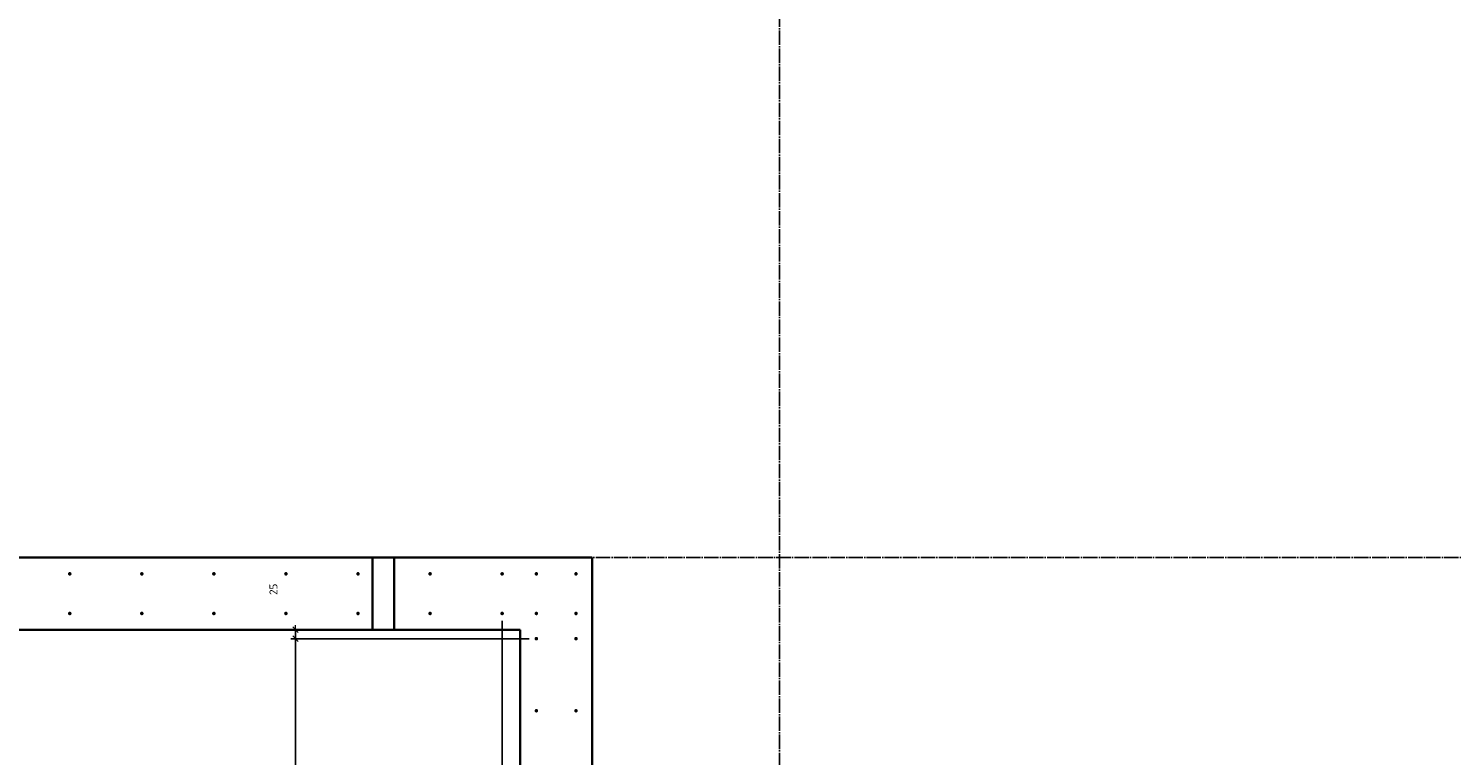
# Model space of a CAD drawing. Header units: millimetres. Extents: x 27309 to 183995, y -852 to 48500.
# Tile 64 of 93: x 158695 to 162645, y 30651 to 32669. Entities that reach past the tile are written whole.
import ezdxf

# ---------------------------------------------------------------- set-up
doc = ezdxf.new("R2010")
doc.units = ezdxf.units.MM
doc.header["$PDMODE"] = 65
for name, pattern in [('______11', [50, 40, -5, 0, -5]), ('______5', [110, 80, -10, 10, -10]), ('________', [0])]:
    doc.linetypes.add(name, pattern=pattern)
doc.layers.add('Арм.стержн. Выпуски', color=180, linetype='Continuous', lineweight=35)
doc.layers.add('Размерная линия_ общее', color=7, linetype='Continuous', lineweight=13)
doc.layers.add('Осевая линия_ общее', color=7, linetype='______5', lineweight=13, true_color=0xa0a0a0)
doc.styles.add('ISOCPEUR', font='ISOCPEUR')
doc.dimstyles.new('DIMSTYLE_3', dxfattribs={"dimtxt": 22, "dimasz": 25, "dimexe": 0, "dimexo": 0, "dimgap": 11, "dimtad": 2, "dimdec": 0, "dimrnd": 5, "dimzin": 12, "dimdsep": 46, "dimtxsty": 'ISOCPEUR', "dimblk1": 'ALL_ML_STRICH', "dimblk2": 'ALL_ML_STRICH', "dimsah": 1, "dimcen": 0, "dimclrd": 7, "dimclre": 256, "dimclrt": 7, "dimadec": 0, "dimazin": 0, "dimtfac": 1, "dimtdec": 0, "dimtix": 1, "dimtmove": 2, "dimatfit": 3, "dimfxl": 0, "dimtzin": 0, "dimlwd": 0, "dimlwe": -3, "dimarcsym": 0})
doc.dimstyles.new('DIMSTYLE_5', dxfattribs={"dimtxt": 22, "dimasz": 25, "dimexe": 0, "dimexo": 0, "dimgap": 11, "dimtad": 2, "dimdec": 0, "dimrnd": 5, "dimzin": 12, "dimdsep": 46, "dimtxsty": 'ISOCPEUR', "dimblk1": 'ALL_ML_STRICH', "dimblk2": 'ALL_ML_STRICH', "dimsah": 1, "dimcen": 0, "dimclrd": 7, "dimclre": 256, "dimclrt": 7, "dimadec": 0, "dimazin": 0, "dimtfac": 1, "dimtdec": 0, "dimtix": 1, "dimtmove": 2, "dimatfit": 3, "dimfxl": 0, "dimtvp": 1.2, "dimtzin": 0, "dimlwd": 0, "dimlwe": -3, "dimarcsym": 0})

# ---------------------------------------------------------------- blocks, each defined once
blk = doc.blocks.new('ALL_ML_STRICH')
at = {"color": 0, "linetype": 'ByBlock', "lineweight": -2}
for p, q in [((-1, 0), (0.5, 0)), ((-0.3, -0.3), (0.3, 0.3)), ((0, -0.5), (0, 0.5))]:
    blk.add_line(p, q, dxfattribs=at)
blk = doc.blocks.new('*D17')
at = {"layer": 'DEFPOINTS', "color": 7, "linetype": 'Continuous', "lineweight": 13, "transparency": 33554687}
for p in [(160105, 30975), (159436.2, 29975), (160105, 29975)]:
    blk.add_point(p, dxfattribs=at)
at = {"layer": 'Размерная линия_ общее', "color": 253, "linetype": 'Continuous', "lineweight": -2, "true_color": 0xa0a0a0, "transparency": 33554687}
for p, q in [((160085, 30975), (159436.2, 30975)), ((160085, 29975), (159436.2, 29975))]:
    blk.add_line(p, q, dxfattribs=at)
at = {"layer": 'Размерная линия_ общее', "color": 7, "linetype": 'Continuous', "lineweight": -2, "transparency": 33554687}
blk.add_line((159436.2, 29975), (159436.2, 30975), dxfattribs=at)
at = {"layer": 'Размерная линия_ общее', "color": 7, "linetype": 'Continuous', "lineweight": 13, "transparency": 33554687, "xscale": 25, "yscale": 25, "zscale": 25}
for p, rotation in [((159436.2, 30975), 90), ((159436.2, 29975), 270)]:
    blk.add_blockref('ALL_ML_STRICH', p, dxfattribs=dict(at, rotation=rotation))
at = {"layer": 'Размерная линия_ общее', "color": 7, "linetype": 'Continuous', "lineweight": 13, "transparency": 33554687, "insert": (159364.2, 30437.6), "char_height": 22, "width": 1.1, "attachment_point": 1, "rotation": 90, "line_spacing_factor": 0.60241, "style": 'ISOCPEUR'}
blk.add_mtext('5х200', dxfattribs=at)
blk = doc.blocks.new('*D18')
at = {"layer": 'DEFPOINTS', "color": 7, "linetype": 'Continuous', "lineweight": 13, "transparency": 33554687}
for p in [(159436.2, 30975), (159614.7, 31000), (160105, 30975)]:
    blk.add_point(p, dxfattribs=at)
at = {"layer": 'Размерная линия_ общее', "color": 253, "linetype": 'Continuous', "lineweight": -2, "true_color": 0xa0a0a0, "transparency": 33554687}
for p, q in [((159436.2, 31000), (159436.2, 31000)), ((160085, 30975), (159436.2, 30975))]:
    blk.add_line(p, q, dxfattribs=at)
at = {"layer": 'Размерная линия_ общее', "color": 7, "linetype": 'Continuous', "lineweight": -2, "transparency": 33554687}
blk.add_line((159436.2, 30975), (159436.2, 31000), dxfattribs=at)
at = {"layer": 'Размерная линия_ общее', "color": 7, "linetype": 'Continuous', "lineweight": 13, "transparency": 33554687, "xscale": 25, "yscale": 25, "zscale": 25}
for p, rotation in [((159436.2, 31000), 90), ((159436.2, 30975), 270)]:
    blk.add_blockref('ALL_ML_STRICH', p, dxfattribs=dict(at, rotation=rotation))
at = {"layer": 'Размерная линия_ общее', "color": 7, "linetype": 'Continuous', "lineweight": 13, "transparency": 33554687, "insert": (159375.1, 31112.2), "char_height": 22, "width": 44, "attachment_point": 5, "rotation": 90, "style": 'ISOCPEUR'}
blk.add_mtext('\\A1;{25}', dxfattribs=at)
blk = doc.blocks.new('*D596')
at = {"layer": 'DEFPOINTS', "color": 7, "linetype": 'Continuous', "lineweight": 13, "transparency": 33554687}
for p in [(157010, 31045), (160010, 31045), (157010, 28639)]:
    blk.add_point(p, dxfattribs=at)
at = {"layer": 'Размерная линия_ общее', "color": 253, "linetype": 'Continuous', "lineweight": -2, "true_color": 0xa0a0a0, "transparency": 33554687}
for p, q in [((157010, 31025), (157010, 28639)), ((160010, 31025), (160010, 28639))]:
    blk.add_line(p, q, dxfattribs=at)
at = {"layer": 'Размерная линия_ общее', "color": 7, "linetype": 'Continuous', "lineweight": -2, "transparency": 33554687}
blk.add_line((157010, 28639), (160010, 28639), dxfattribs=at)
at = {"layer": 'Размерная линия_ общее', "color": 7, "linetype": 'Continuous', "lineweight": 13, "transparency": 33554687, "xscale": 25, "yscale": 25, "zscale": 25, "rotation": 180}
blk.add_blockref('ALL_ML_STRICH', (157010, 28639), dxfattribs=at)
at = {"layer": 'Размерная линия_ общее', "color": 7, "linetype": 'Continuous', "lineweight": 13, "transparency": 33554687, "xscale": 25, "yscale": 25, "zscale": 25}
blk.add_blockref('ALL_ML_STRICH', (160010, 28639), dxfattribs=at)
at = {"layer": 'Размерная линия_ общее', "color": 7, "linetype": 'Continuous', "lineweight": 13, "transparency": 33554687, "insert": (158428.6, 28711), "char_height": 22, "width": 1.1, "attachment_point": 1, "line_spacing_factor": 0.60241, "style": 'ISOCPEUR'}
blk.add_mtext('15х200=3000', dxfattribs=at)
blk = doc.blocks.new('*D597')
at = {"layer": 'DEFPOINTS', "color": 7, "linetype": 'Continuous', "lineweight": 13, "transparency": 33554687}
for p in [(160010, 31045), (160105, 29795), (160010, 28639)]:
    blk.add_point(p, dxfattribs=at)
at = {"layer": 'Размерная линия_ общее', "color": 253, "linetype": 'Continuous', "lineweight": -2, "true_color": 0xa0a0a0, "transparency": 33554687}
for p, q in [((160010, 31025), (160010, 28639)), ((160105, 29775), (160105, 28639))]:
    blk.add_line(p, q, dxfattribs=at)
at = {"layer": 'Размерная линия_ общее', "color": 7, "linetype": 'Continuous', "lineweight": -2, "transparency": 33554687}
blk.add_line((160010, 28639), (160105, 28639), dxfattribs=at)
at = {"layer": 'Размерная линия_ общее', "color": 7, "linetype": 'Continuous', "lineweight": 13, "transparency": 33554687, "xscale": 25, "yscale": 25, "zscale": 25, "rotation": 180}
blk.add_blockref('ALL_ML_STRICH', (160010, 28639), dxfattribs=at)
at = {"layer": 'Размерная линия_ общее', "color": 7, "linetype": 'Continuous', "lineweight": 13, "transparency": 33554687, "xscale": 25, "yscale": 25, "zscale": 25}
blk.add_blockref('ALL_ML_STRICH', (160105, 28639), dxfattribs=at)
at = {"layer": 'Размерная линия_ общее', "color": 7, "linetype": 'Continuous', "lineweight": 13, "transparency": 33554687, "insert": (159684.5, 28987.9), "char_height": 22, "width": 44, "attachment_point": 5, "style": 'ISOCPEUR'}
blk.add_mtext('\\A1;{95}', dxfattribs=at)

msp = doc.modelspace()

# ---------------------------------------------------------------- hatches: boundary and pattern name
at = {"layer": 'Арм.стержн. Выпуски', "linetype": 'Continuous', "lineweight": 35, "transparency": 33554687}
for points in [[(158815, 31155), (158814.6, 31156.9), (158813.5, 31158.5), (158811.9, 31159.6), (158810, 31160), (158808.1, 31159.6), (158806.5, 31158.5), (158805.4, 31156.9), (158805, 31155), (158805.4, 31153.1), (158806.5, 31151.5), (158808.1, 31150.4), (158810, 31150), (158811.9, 31150.4), (158813.5, 31151.5), (158814.6, 31153.1)], [(159015, 31155), (159014.6, 31156.9), (159013.5, 31158.5), (159011.9, 31159.6), (159010, 31160), (159008.1, 31159.6), (159006.5, 31158.5), (159005.4, 31156.9), (159005, 31155), (159005.4, 31153.1), (159006.5, 31151.5), (159008.1, 31150.4), (159010, 31150), (159011.9, 31150.4), (159013.5, 31151.5), (159014.6, 31153.1)], [(159215, 31155), (159214.6, 31156.9), (159213.5, 31158.5), (159211.9, 31159.6), (159210, 31160), (159208.1, 31159.6), (159206.5, 31158.5), (159205.4, 31156.9), (159205, 31155), (159205.4, 31153.1), (159206.5, 31151.5), (159208.1, 31150.4), (159210, 31150), (159211.9, 31150.4), (159213.5, 31151.5), (159214.6, 31153.1)], [(159415, 31155), (159414.6, 31156.9), (159413.5, 31158.5), (159411.9, 31159.6), (159410, 31160), (159408.1, 31159.6), (159406.5, 31158.5), (159405.4, 31156.9), (159405, 31155), (159405.4, 31153.1), (159406.5, 31151.5), (159408.1, 31150.4), (159410, 31150), (159411.9, 31150.4), (159413.5, 31151.5), (159414.6, 31153.1)], [(159615, 31155), (159614.6, 31156.9), (159613.5, 31158.5), (159611.9, 31159.6), (159610, 31160), (159608.1, 31159.6), (159606.5, 31158.5), (159605.4, 31156.9), (159605, 31155), (159605.4, 31153.1), (159606.5, 31151.5), (159608.1, 31150.4), (159610, 31150), (159611.9, 31150.4), (159613.5, 31151.5), (159614.6, 31153.1)], [(159815, 31155), (159814.6, 31156.9), (159813.5, 31158.5), (159811.9, 31159.6), (159810, 31160), (159808.1, 31159.6), (159806.5, 31158.5), (159805.4, 31156.9), (159805, 31155), (159805.4, 31153.1), (159806.5, 31151.5), (159808.1, 31150.4), (159810, 31150), (159811.9, 31150.4), (159813.5, 31151.5), (159814.6, 31153.1)], [(160015, 31155), (160014.6, 31156.9), (160013.5, 31158.5), (160011.9, 31159.6), (160010, 31160), (160008.1, 31159.6), (160006.5, 31158.5), (160005.4, 31156.9), (160005, 31155), (160005.4, 31153.1), (160006.5, 31151.5), (160008.1, 31150.4), (160010, 31150), (160011.9, 31150.4), (160013.5, 31151.5), (160014.6, 31153.1)], [(160110, 31155), (160109.6, 31156.9), (160108.5, 31158.5), (160106.9, 31159.6), (160105, 31160), (160103.1, 31159.6), (160101.5, 31158.5), (160100.4, 31156.9), (160100, 31155), (160100.4, 31153.1), (160101.5, 31151.5), (160103.1, 31150.4), (160105, 31150), (160106.9, 31150.4), (160108.5, 31151.5), (160109.6, 31153.1)], [(160220, 31155), (160219.6, 31156.9), (160218.5, 31158.5), (160216.9, 31159.6), (160215, 31160), (160213.1, 31159.6), (160211.5, 31158.5), (160210.4, 31156.9), (160210, 31155), (160210.4, 31153.1), (160211.5, 31151.5), (160213.1, 31150.4), (160215, 31150), (160216.9, 31150.4), (160218.5, 31151.5), (160219.6, 31153.1)], [(158815, 31045), (158814.6, 31046.9), (158813.5, 31048.5), (158811.9, 31049.6), (158810, 31050), (158808.1, 31049.6), (158806.5, 31048.5), (158805.4, 31046.9), (158805, 31045), (158805.4, 31043.1), (158806.5, 31041.5), (158808.1, 31040.4), (158810, 31040), (158811.9, 31040.4), (158813.5, 31041.5), (158814.6, 31043.1)], [(159015, 31045), (159014.6, 31046.9), (159013.5, 31048.5), (159011.9, 31049.6), (159010, 31050), (159008.1, 31049.6), (159006.5, 31048.5), (159005.4, 31046.9), (159005, 31045), (159005.4, 31043.1), (159006.5, 31041.5), (159008.1, 31040.4), (159010, 31040), (159011.9, 31040.4), (159013.5, 31041.5), (159014.6, 31043.1)], [(159215, 31045), (159214.6, 31046.9), (159213.5, 31048.5), (159211.9, 31049.6), (159210, 31050), (159208.1, 31049.6), (159206.5, 31048.5), (159205.4, 31046.9), (159205, 31045), (159205.4, 31043.1), (159206.5, 31041.5), (159208.1, 31040.4), (159210, 31040), (159211.9, 31040.4), (159213.5, 31041.5), (159214.6, 31043.1)], [(159415, 31045), (159414.6, 31046.9), (159413.5, 31048.5), (159411.9, 31049.6), (159410, 31050), (159408.1, 31049.6), (159406.5, 31048.5), (159405.4, 31046.9), (159405, 31045), (159405.4, 31043.1), (159406.5, 31041.5), (159408.1, 31040.4), (159410, 31040), (159411.9, 31040.4), (159413.5, 31041.5), (159414.6, 31043.1)], [(159615, 31045), (159614.6, 31046.9), (159613.5, 31048.5), (159611.9, 31049.6), (159610, 31050), (159608.1, 31049.6), (159606.5, 31048.5), (159605.4, 31046.9), (159605, 31045), (159605.4, 31043.1), (159606.5, 31041.5), (159608.1, 31040.4), (159610, 31040), (159611.9, 31040.4), (159613.5, 31041.5), (159614.6, 31043.1)], [(159815, 31045), (159814.6, 31046.9), (159813.5, 31048.5), (159811.9, 31049.6), (159810, 31050), (159808.1, 31049.6), (159806.5, 31048.5), (159805.4, 31046.9), (159805, 31045), (159805.4, 31043.1), (159806.5, 31041.5), (159808.1, 31040.4), (159810, 31040), (159811.9, 31040.4), (159813.5, 31041.5), (159814.6, 31043.1)], [(160015, 31045), (160014.6, 31046.9), (160013.5, 31048.5), (160011.9, 31049.6), (160010, 31050), (160008.1, 31049.6), (160006.5, 31048.5), (160005.4, 31046.9), (160005, 31045), (160005.4, 31043.1), (160006.5, 31041.5), (160008.1, 31040.4), (160010, 31040), (160011.9, 31040.4), (160013.5, 31041.5), (160014.6, 31043.1)], [(160110, 31045), (160109.6, 31046.9), (160108.5, 31048.5), (160106.9, 31049.6), (160105, 31050), (160103.1, 31049.6), (160101.5, 31048.5), (160100.4, 31046.9), (160100, 31045), (160100.4, 31043.1), (160101.5, 31041.5), (160103.1, 31040.4), (160105, 31040), (160106.9, 31040.4), (160108.5, 31041.5), (160109.6, 31043.1)], [(160220, 31045), (160219.6, 31046.9), (160218.5, 31048.5), (160216.9, 31049.6), (160215, 31050), (160213.1, 31049.6), (160211.5, 31048.5), (160210.4, 31046.9), (160210, 31045), (160210.4, 31043.1), (160211.5, 31041.5), (160213.1, 31040.4), (160215, 31040), (160216.9, 31040.4), (160218.5, 31041.5), (160219.6, 31043.1)], [(160110, 30975), (160109.6, 30976.9), (160108.5, 30978.5), (160106.9, 30979.6), (160105, 30980), (160103.1, 30979.6), (160101.5, 30978.5), (160100.4, 30976.9), (160100, 30975), (160100.4, 30973.1), (160101.5, 30971.5), (160103.1, 30970.4), (160105, 30970), (160106.9, 30970.4), (160108.5, 30971.5), (160109.6, 30973.1)], [(160220, 30975), (160219.6, 30976.9), (160218.5, 30978.5), (160216.9, 30979.6), (160215, 30980), (160213.1, 30979.6), (160211.5, 30978.5), (160210.4, 30976.9), (160210, 30975), (160210.4, 30973.1), (160211.5, 30971.5), (160213.1, 30970.4), (160215, 30970), (160216.9, 30970.4), (160218.5, 30971.5), (160219.6, 30973.1)], [(160110, 30775), (160109.6, 30776.9), (160108.5, 30778.5), (160106.9, 30779.6), (160105, 30780), (160103.1, 30779.6), (160101.5, 30778.5), (160100.4, 30776.9), (160100, 30775), (160100.4, 30773.1), (160101.5, 30771.5), (160103.1, 30770.4), (160105, 30770), (160106.9, 30770.4), (160108.5, 30771.5), (160109.6, 30773.1)], [(160220, 30775), (160219.6, 30776.9), (160218.5, 30778.5), (160216.9, 30779.6), (160215, 30780), (160213.1, 30779.6), (160211.5, 30778.5), (160210.4, 30776.9), (160210, 30775), (160210.4, 30773.1), (160211.5, 30771.5), (160213.1, 30770.4), (160215, 30770), (160216.9, 30770.4), (160218.5, 30771.5), (160219.6, 30773.1)]]:
    msp.add_hatch(color=4, dxfattribs=at).paths.add_polyline_path(points)

# ---------------------------------------------------------------- linework, layer by layer
at = {"color": 7, "linetype": 'Continuous', "lineweight": 35, "transparency": 33554687}
for p, q in [((156960, 31200), (160260, 31200)), ((160260, 31200), (160260, 31000)), ((160060, 31000), (153660, 31000)), ((160060, 29750), (160060, 31000)), ((160260, 31000), (160260, 29950))]:
    msp.add_line(p, q, dxfattribs=at)
at = {"color": 7, "linetype": '________', "lineweight": 35, "transparency": 33554687}
for p, q in [((159650, 31200), (159650, 31000)), ((159710, 31000), (159710, 31200))]:
    msp.add_line(p, q, dxfattribs=at)
at = {"layer": 'Осевая линия_ общее', "color": 253, "linetype": '______11', "lineweight": -3, "true_color": 0xa0a0a0, "transparency": 33554687}
for p, q in [((160780, 46340), (160780, 27662.1)), ((125200, 31200), (169325.4, 31200))]:
    msp.add_line(p, q, dxfattribs=at)

# ---------------------------------------------------------------- dimensions: what is measured, and where the dimension line sits
at = {"layer": 'Размерная линия_ общее', "color": 7, "linetype": 'Continuous', "lineweight": 13, "transparency": 33554687}
dim = msp.add_linear_dim(base=(159436.2, 31000), p1=(160085, 30975), p2=(159436.2, 31000), angle=90, dimstyle='DIMSTYLE_5', override={"dimpost": '<>', "dimclrd": 7, "dimclre": 253, "dimclrt": 7, "dimlwd": 0, "dimlwe": 65533}, dxfattribs=at)
dim.commit()
dim.dimension.update_dxf_attribs({"geometry": '*D18', "text_midpoint": (159375.1, 31112.2), "dimtype": 160})
dim = msp.add_linear_dim(base=(160010, 28639), p1=(157010, 31025), p2=(160010, 31025), text='15х200=3000', dimstyle='DIMSTYLE_3', override={"dimpost": '<>', "dimclrd": 7, "dimclre": 253, "dimclrt": 7, "dimlwd": 0, "dimlwe": 65533}, dxfattribs=at)
dim.commit()
dim.dimension.update_dxf_attribs({"geometry": '*D596', "text_midpoint": (158510, 28650), "dimtype": 160})
dim = msp.add_linear_dim(base=(160105, 28639), p1=(160010, 31025), p2=(160105, 29775), dimstyle='DIMSTYLE_3', override={"dimpost": '<>', "dimclrd": 7, "dimclre": 253, "dimclrt": 7, "dimlwd": 0, "dimlwe": 65533}, dxfattribs=at)
dim.commit()
dim.dimension.update_dxf_attribs({"geometry": '*D597', "text_midpoint": (159684.5, 28987.9), "dimtype": 160})
dim = msp.add_linear_dim(base=(159436.2, 30975), p1=(160085, 29975), p2=(160085, 30975), angle=90, text='5х200', dimstyle='DIMSTYLE_3', override={"dimpost": '<>', "dimclrd": 7, "dimclre": 253, "dimclrt": 7, "dimlwd": 0, "dimlwe": 65533}, dxfattribs=at)
dim.commit()
dim.dimension.update_dxf_attribs({"geometry": '*D17', "text_midpoint": (159425.2, 30475), "dimtype": 160})

doc.saveas('drawing.dxf')
